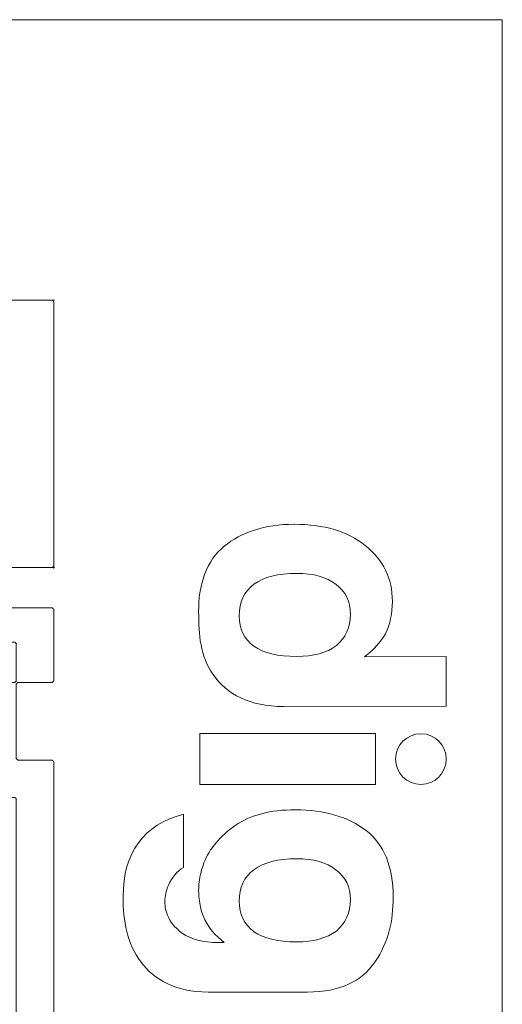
# Model space of a CAD drawing. Header units: millimetres. Extents: x 4 to 1188, y 1 to 840.
# Tile 48 of 123: x 414.37 to 415.8, y 273.61 to 276.54. Entities that reach past the tile are written whole.
import ezdxf

# ---------------------------------------------------------------- set-up
doc = ezdxf.new("R2010")
doc.units = ezdxf.units.MM
doc.layers.add('1', color=7, linetype='Continuous', true_color=0xffffff)

msp = doc.modelspace()

# ---------------------------------------------------------------- linework, layer by layer
at = {"layer": '1', "color": 154, "linetype": 'Continuous', "lineweight": 13}
for p, q in [((415.8046, 276.5413), (409.4713, 276.5413)), ((415.8046, 255.208), (415.8046, 276.5413)), ((415.1855, 275.0414), (415.1854, 275.0414)), ((415.1868, 275.0414), (415.1855, 275.0414)), ((415.066, 274.6789), (415.0662, 274.6787)), ((415.395, 274.6471), (415.412, 274.6616)), ((415.1928, 274.6484), (415.1931, 274.6484)), ((415.6379, 274.6484), (415.395, 274.6471)), ((415.6379, 274.5011), (415.6379, 274.6484)), ((415.1535, 274.4997), (415.1536, 274.4997)), ((415.1537, 274.4996), (415.6379, 274.5011)), ((414.9055, 274.4191), (414.9055, 274.268)), ((415.4273, 274.4191), (414.9055, 274.4191)), ((415.4273, 274.268), (415.4273, 274.4191)), ((414.9055, 274.268), (415.4273, 274.268)), ((414.8571, 274.0215), (414.8571, 274.1796)), ((414.8571, 274.1796), (414.8571, 274.1796)), ((415.1931, 274.047), (415.1928, 274.047)), ((415.48, 273.9322), (415.4801, 273.9334)), ((415.4801, 273.9317), (415.48, 273.9322)), ((414.9613, 273.8127), (414.9781, 273.7983)), ((415.0659, 273.8305), (415.0662, 273.8303)), ((414.9781, 273.7983), (414.9444, 273.7983)), ((415.1928, 273.8), (415.1931, 273.8)), ((414.9304, 273.6509), (415.225, 273.6509))]:
    msp.add_line(p, q, dxfattribs=at)
for points, knots in [([(413.7916, 275.7078), (413.8087, 275.7078), (413.8258, 275.7078), (413.8343, 275.7078), (413.8514, 275.7078), (413.8685, 275.7078), (413.8856, 275.7078), (413.8942, 275.7078), (413.9113, 275.7078), (413.9198, 275.7078), (413.9369, 275.7078), (413.954, 275.7078), (413.9711, 275.7078), (413.9882, 275.7078), (413.9967, 275.7078), (414.0138, 275.7078), (414.0309, 275.7078), (414.0395, 275.7078), (414.0565, 275.7078), (414.0736, 275.7078), (414.0907, 275.7078), (414.1078, 275.7078), (414.1164, 275.7078), (414.1335, 275.7078), (414.142, 275.7078), (414.1591, 275.7078), (414.1762, 275.7078), (414.1847, 275.7078), (414.2018, 275.7078), (414.2189, 275.7078), (414.2275, 275.7078), (414.2446, 275.7078), (414.2531, 275.7078), (414.2702, 275.7078), (414.2873, 275.7078), (414.2958, 275.7078), (414.3129, 275.7078), (414.3215, 275.7078), (414.3386, 275.7078), (414.3471, 275.7078), (414.3642, 275.7078), (414.3728, 275.7078), (414.3898, 275.7078), (414.4069, 275.7078), (414.4155, 275.7078), (414.4326, 275.7078), (414.4497, 275.7078), (414.4668, 275.7078), (413.7916, 275.7078)], [0, 0, 0.012658, 0.025316, 0.031646, 0.044304, 0.056962, 0.06962, 0.075949, 0.088608, 0.094937, 0.107595, 0.120253, 0.132911, 0.14557, 0.151899, 0.164557, 0.177215, 0.183544, 0.196202, 0.208861, 0.221519, 0.234177, 0.240506, 0.253164, 0.259494, 0.272152, 0.28481, 0.291139, 0.303798, 0.316456, 0.322785, 0.335443, 0.341772, 0.35443, 0.367088, 0.373418, 0.386076, 0.392405, 0.405063, 0.411392, 0.424051, 0.43038, 0.443038, 0.455696, 0.462025, 0.474684, 0.487342, 0.5, 1, 1]), ([(414.471, 275.7035), (414.471, 275.6864), (414.471, 275.6778), (414.471, 275.6608), (414.471, 275.6437), (414.471, 275.6266), (414.471, 275.6095), (414.471, 275.5924), (414.471, 275.5753), (414.471, 275.5582), (414.471, 275.5411), (414.471, 275.524), (414.471, 275.5069), (414.471, 275.4898), (414.471, 275.4813), (414.471, 275.4642), (414.471, 275.4556), (414.471, 275.4386), (414.471, 275.4215), (414.471, 275.4044), (414.471, 275.3958), (414.471, 275.3787), (414.471, 275.3616), (414.471, 275.3531), (414.471, 275.336), (414.471, 275.3189), (414.471, 275.3018), (414.471, 275.2847), (414.471, 275.2676), (414.471, 275.2591), (414.471, 275.242), (414.471, 275.2334), (414.471, 275.2164), (414.471, 275.2078), (414.471, 275.1907), (414.471, 275.1736), (414.471, 275.1565), (414.471, 275.148), (414.471, 275.1309), (414.471, 275.1223), (414.471, 275.1052), (414.471, 275.0882), (414.471, 275.0711), (414.471, 275.054), (414.471, 275.0369), (414.471, 275.0198), (414.471, 275.0112), (414.471, 274.9941), (414.471, 274.9771), (414.471, 274.96), (414.471, 274.9514), (414.471, 274.9343), (414.471, 274.9172), (414.471, 275.7035)], [0, 0, 0.01087, 0.016304, 0.027174, 0.038044, 0.048913, 0.059783, 0.070652, 0.081522, 0.092391, 0.103261, 0.114131, 0.125, 0.13587, 0.141305, 0.152174, 0.157609, 0.168478, 0.179348, 0.190218, 0.195652, 0.206522, 0.217391, 0.222826, 0.233696, 0.244565, 0.255435, 0.266304, 0.277174, 0.282609, 0.293478, 0.298913, 0.309783, 0.315217, 0.326087, 0.336957, 0.347826, 0.353261, 0.36413, 0.369565, 0.380435, 0.391304, 0.402174, 0.413043, 0.423913, 0.434783, 0.440217, 0.451087, 0.461957, 0.472826, 0.478261, 0.48913, 0.5, 1, 1]), ([(413.6976, 274.913), (413.6805, 274.913), (414.4668, 274.913), (414.4497, 274.913), (414.4326, 274.913), (414.4155, 274.913), (414.4069, 274.913), (414.3898, 274.913), (414.3728, 274.913), (414.3557, 274.913), (414.3386, 274.913), (414.3215, 274.913), (414.3129, 274.913), (414.2958, 274.913), (414.2873, 274.913), (414.2702, 274.913), (414.2531, 274.913), (414.236, 274.913), (414.2189, 274.913), (414.2018, 274.913), (414.1847, 274.913), (414.1676, 274.913), (414.1591, 274.913), (414.142, 274.913), (414.1249, 274.913), (414.1078, 274.913), (414.0907, 274.913), (414.0822, 274.913), (414.0651, 274.913), (414.0565, 274.913), (414.0395, 274.913), (414.0309, 274.913), (414.0138, 274.913), (414.0053, 274.913), (413.9882, 274.913), (413.9796, 274.913), (413.9625, 274.913), (413.9454, 274.913), (413.9369, 274.913), (413.9198, 274.913), (413.9027, 274.913), (413.8856, 274.913), (413.8771, 274.913), (413.86, 274.913), (413.8514, 274.913), (413.8343, 274.913), (413.8173, 274.913), (413.8002, 274.913), (413.7831, 274.913), (413.766, 274.913), (413.7489, 274.913), (413.7318, 274.913), (413.7232, 274.913), (413.7062, 274.913), (413.6976, 274.913), (413.6805, 274.913)], [0, 0, 0.005435, 0.505435, 0.516304, 0.527174, 0.538043, 0.543478, 0.554348, 0.565217, 0.576087, 0.586956, 0.597826, 0.603261, 0.61413, 0.619565, 0.630435, 0.641304, 0.652174, 0.663043, 0.673913, 0.684783, 0.695652, 0.701087, 0.711956, 0.722826, 0.733696, 0.744565, 0.75, 0.760869, 0.766304, 0.777174, 0.782609, 0.793478, 0.798913, 0.809783, 0.815217, 0.826087, 0.836957, 0.842391, 0.853261, 0.864131, 0.875, 0.880435, 0.891304, 0.896739, 0.907609, 0.918478, 0.929348, 0.940217, 0.951087, 0.961957, 0.972826, 0.978261, 0.98913, 0.994565, 1, 1]), ([(414.1377, 274.789), (414.1377, 274.7719), (414.1377, 274.7549), (414.1377, 274.7463), (414.1377, 274.7292), (414.1377, 274.7207), (414.1377, 274.7036), (414.1377, 274.695), (414.142, 274.6908), (414.1591, 274.6908), (414.1762, 274.6908), (414.1847, 274.6908), (414.2018, 274.6908), (414.2189, 274.6908), (414.236, 274.6908), (414.2446, 274.6908), (414.2617, 274.6908), (414.2787, 274.6908), (414.2958, 274.6908), (414.3129, 274.6908), (414.33, 274.6908), (414.3386, 274.6908), (414.3557, 274.6908), (414.3599, 274.6865), (414.3599, 274.6694), (414.3599, 274.6523), (414.3599, 274.6352), (414.3599, 274.6267), (414.3599, 274.6096), (414.3599, 274.601), (414.3599, 274.5839), (414.3599, 274.5754), (414.3557, 274.5711), (414.3386, 274.5711), (414.3215, 274.5711), (414.3044, 274.5711), (414.2873, 274.5711), (414.2702, 274.5711), (414.2531, 274.5711), (414.2488, 274.5668), (414.2488, 274.5583), (414.2488, 274.5412), (414.2488, 274.5241), (414.2488, 274.5156), (414.2488, 274.4985), (414.2488, 274.4814), (414.2488, 274.4643), (414.2488, 274.4557), (414.2488, 274.4386), (414.2488, 274.4301), (414.2488, 274.413), (414.2488, 274.3959), (414.2488, 274.3788), (414.2488, 274.3617), (414.2488, 274.3446), (414.2446, 274.3404), (414.2275, 274.3404), (414.2104, 274.3404), (414.1933, 274.3404), (414.1762, 274.3404), (414.1591, 274.3404), (414.142, 274.3404), (414.1377, 274.3361), (414.1377, 274.319), (414.1377, 274.3019), (414.1377, 274.2848), (414.1377, 274.2677), (414.1377, 274.2592), (414.1377, 274.2421), (414.1377, 274.2335), (414.142, 274.2293), (414.1591, 274.2293), (414.1762, 274.2293), (414.1933, 274.2293), (414.2104, 274.2293), (414.2189, 274.2293), (414.236, 274.2293), (414.2446, 274.2293), (414.2617, 274.2293), (414.2787, 274.2293), (414.2958, 274.2293), (414.3129, 274.2293), (414.33, 274.2293), (414.3386, 274.2293), (414.3557, 274.2293), (414.3599, 274.225), (414.3599, 274.2164), (414.3599, 274.1994), (414.3599, 274.1908), (414.3599, 274.1737), (414.3599, 274.1566), (414.3599, 274.1395), (414.3599, 274.1224), (414.3599, 274.1053), (414.3599, 274.0882), (414.3599, 274.0712), (414.3599, 274.0541), (414.3599, 274.037), (414.3599, 274.0199), (414.3599, 274.0113), (414.3599, 273.9942), (414.3599, 273.9771), (414.3599, 273.9601), (414.3599, 273.943), (414.3599, 273.9259), (414.3599, 273.9088), (414.3599, 273.8917), (414.3599, 273.8831), (414.3599, 273.866), (414.3599, 273.8575), (414.3599, 273.8404), (414.3599, 273.8319), (414.3599, 273.8148), (414.3599, 273.8062), (414.3599, 273.7891), (414.3599, 273.772), (414.3599, 273.7549), (414.3599, 273.7379), (414.3599, 273.7208), (414.3599, 273.7037), (414.3599, 273.6866), (414.3599, 273.6695), (414.3599, 273.6524), (414.3599, 273.6438), (414.3599, 273.6268), (414.3599, 273.6097), (414.3599, 273.5926), (414.3599, 273.5755), (414.3599, 273.5669), (414.3599, 273.5498), (414.3642, 273.5456), (414.3728, 273.5456), (414.3898, 273.5456), (414.4069, 273.5456), (414.4155, 273.5456), (414.4326, 273.5456), (414.4497, 273.5456), (414.4668, 273.5456), (414.471, 273.5498), (414.471, 273.5669), (414.471, 273.5755), (414.471, 273.5926), (414.471, 273.6011), (414.471, 273.6182), (414.471, 273.6268), (414.471, 273.6438), (414.471, 273.6609), (414.471, 273.678), (414.471, 273.6951), (414.471, 273.7037), (414.471, 273.7208), (414.471, 273.7379), (414.471, 273.7549), (414.471, 273.7635), (414.471, 273.7806), (414.471, 273.7977), (414.471, 273.8148), (414.471, 273.8319), (414.471, 273.8404), (414.471, 273.8575), (414.471, 273.866), (414.471, 273.8831), (414.471, 273.8917), (414.471, 273.9088), (414.471, 273.9173), (414.471, 273.9344), (414.471, 273.9515), (414.471, 273.9686), (414.471, 273.9771), (414.471, 273.9942), (414.471, 274.0113), (414.471, 274.0284), (414.471, 274.0455), (414.471, 274.0626), (414.471, 274.0712), (414.471, 274.0882), (414.471, 274.1053), (414.471, 274.1139), (414.471, 274.131), (414.471, 274.1395), (414.471, 274.1566), (414.471, 274.1737), (414.471, 274.1908), (414.471, 274.2079), (414.471, 274.225), (414.471, 274.2421), (414.471, 274.2592), (414.471, 274.2763), (414.471, 274.2934), (414.471, 274.3105), (414.471, 274.3275), (414.471, 274.3361), (414.4668, 274.3404), (414.4582, 274.3404), (414.4411, 274.3404), (414.4326, 274.3404), (414.4155, 274.3404), (414.3984, 274.3404), (414.3813, 274.3404), (414.3642, 274.3404), (414.3599, 274.3446), (414.3599, 274.3532), (414.3599, 274.3703), (414.3599, 274.3874), (414.3599, 274.4045), (414.3599, 274.4216), (414.3599, 274.4386), (414.3599, 274.4557), (414.3599, 274.4728), (414.3599, 274.4814), (414.3599, 274.4985), (414.3599, 274.5156), (414.3599, 274.5327), (414.3599, 274.5497), (414.3599, 274.5668), (414.3642, 274.5711), (414.3728, 274.5711), (414.3898, 274.5711), (414.4069, 274.5711), (414.4155, 274.5711), (414.4326, 274.5711), (414.4497, 274.5711), (414.4668, 274.5711), (414.471, 274.5754), (414.471, 274.5839), (414.471, 274.601), (414.471, 274.6181), (414.471, 274.6267), (414.471, 274.6438), (414.471, 274.6523), (414.471, 274.6694), (414.471, 274.6779), (414.471, 274.695), (414.471, 274.7121), (414.471, 274.7207), (414.471, 274.7378), (414.471, 274.7549), (414.471, 274.7719), (414.471, 274.789), (414.4668, 274.7933), (414.4497, 274.7933), (414.4326, 274.7933), (414.4155, 274.7933), (414.4069, 274.7933), (414.3898, 274.7933), (414.3728, 274.7933), (414.3557, 274.7933), (414.3386, 274.7933), (414.3215, 274.7933), (414.3044, 274.7933), (414.2873, 274.7933), (414.2702, 274.7933), (414.2531, 274.7933), (414.236, 274.7933), (414.2189, 274.7933), (414.2018, 274.7933), (414.1847, 274.7933), (414.1676, 274.7933), (414.1506, 274.7933), (414.142, 274.7933), (414.1377, 274.789)], [0, 0, 0.004511, 0.009023, 0.011279, 0.01579, 0.018046, 0.022557, 0.024813, 0.026408, 0.03092, 0.035431, 0.037687, 0.042198, 0.04671, 0.051221, 0.053477, 0.057989, 0.0625, 0.067012, 0.071523, 0.076034, 0.07829, 0.082802, 0.084397, 0.088908, 0.09342, 0.097931, 0.100187, 0.104698, 0.106954, 0.111466, 0.113721, 0.115316, 0.119828, 0.124339, 0.128851, 0.133362, 0.137874, 0.142385, 0.14398, 0.146236, 0.150748, 0.155259, 0.157515, 0.162026, 0.166538, 0.171049, 0.173305, 0.177816, 0.180072, 0.184584, 0.189095, 0.193607, 0.198118, 0.20263, 0.204224, 0.208736, 0.213248, 0.217759, 0.22227, 0.226782, 0.231293, 0.232888, 0.2374, 0.241911, 0.246423, 0.250934, 0.25319, 0.257702, 0.259957, 0.261552, 0.266064, 0.270575, 0.275087, 0.279598, 0.281854, 0.286365, 0.288621, 0.293133, 0.297644, 0.302156, 0.306667, 0.311179, 0.313434, 0.317946, 0.319541, 0.321797, 0.326308, 0.328564, 0.333075, 0.337587, 0.342098, 0.34661, 0.351121, 0.355633, 0.360144, 0.364656, 0.369167, 0.373679, 0.375934, 0.380446, 0.384957, 0.389469, 0.39398, 0.398492, 0.403003, 0.407515, 0.40977, 0.414282, 0.416538, 0.421049, 0.423305, 0.427816, 0.430072, 0.434584, 0.439095, 0.443607, 0.448118, 0.45263, 0.457141, 0.461652, 0.466164, 0.470675, 0.472931, 0.477443, 0.481954, 0.486466, 0.490977, 0.493233, 0.497744, 0.499339, 0.501595, 0.506106, 0.510618, 0.512874, 0.517385, 0.521897, 0.526408, 0.528003, 0.532515, 0.53477, 0.539282, 0.541538, 0.546049, 0.548305, 0.552816, 0.557328, 0.561839, 0.566351, 0.568607, 0.573118, 0.577629, 0.582141, 0.584397, 0.588908, 0.59342, 0.597931, 0.602443, 0.604698, 0.60921, 0.611466, 0.615977, 0.618233, 0.622744, 0.625, 0.629512, 0.634023, 0.638534, 0.64079, 0.645302, 0.649813, 0.654325, 0.658836, 0.663348, 0.665603, 0.670115, 0.674626, 0.676882, 0.681394, 0.683649, 0.688161, 0.692672, 0.697184, 0.701695, 0.706207, 0.710718, 0.71523, 0.719741, 0.724253, 0.728764, 0.733276, 0.735531, 0.737126, 0.739382, 0.743894, 0.746149, 0.750661, 0.755172, 0.759684, 0.764195, 0.76579, 0.768046, 0.772557, 0.777069, 0.78158, 0.786092, 0.790603, 0.795115, 0.799626, 0.801882, 0.806393, 0.810905, 0.815416, 0.819928, 0.824439, 0.826034, 0.82829, 0.832802, 0.837313, 0.839569, 0.84408, 0.848592, 0.853103, 0.854698, 0.856954, 0.861466, 0.865977, 0.868233, 0.872744, 0.875, 0.879511, 0.881767, 0.886279, 0.89079, 0.893046, 0.897557, 0.902069, 0.90658, 0.911092, 0.912687, 0.917198, 0.92171, 0.926221, 0.928477, 0.932989, 0.9375, 0.942011, 0.946523, 0.951034, 0.955546, 0.960057, 0.964569, 0.96908, 0.973592, 0.978103, 0.982615, 0.987126, 0.991638, 0.996149, 0.998405, 1, 1])]:
    msp.add_open_spline(points, degree=1, knots=knots, dxfattribs=at)
for points, degree in [([(414.471, 275.7035), (414.4668, 275.7078)], 1), ([(415.1854, 275.0414), (415.0974, 275.0412), (415.0289, 275.0178), (414.9779, 274.976)], 3), ([(415.3968, 274.9785), (415.3441, 275.0205), (415.2741, 275.0413), (415.1868, 275.0414)], 3), ([(414.9779, 274.976), (414.9515, 274.9544), (414.9346, 274.9307), (414.9197, 274.8919)], 3), ([(415.4779, 274.8123), (415.4778, 274.88), (415.4507, 274.9354), (415.3968, 274.9785)], 3), ([(414.471, 274.9172), (414.4668, 274.913)], 1), ([(414.9197, 274.8919), (414.9059, 274.8565), (414.9019, 274.819), (414.9019, 274.7814)], 3), ([(415.1928, 274.8954), (415.1375, 274.8954), (415.0953, 274.8846), (415.0662, 274.8629)], 3), ([(415.1934, 274.8954), (415.1928, 274.8954), (415.1928, 274.8954), (415.1928, 274.8954)], 3), ([(415.1937, 274.8954), (415.1935, 274.8954), (415.1934, 274.8954), (415.1934, 274.8954)], 3), ([(415.3094, 274.863), (415.2819, 274.8845), (415.2433, 274.8953), (415.1937, 274.8954)], 3), ([(415.0662, 274.8629), (415.0371, 274.8413), (415.0225, 274.8101), (415.0226, 274.7698)], 3), ([(415.3531, 274.774), (415.3532, 274.8116), (415.3385, 274.8413), (415.3094, 274.863)], 3), ([(415.4569, 274.716), (415.471, 274.7439), (415.4779, 274.7756), (415.4779, 274.8123)], 3), ([(414.9019, 274.7814), (414.9019, 274.7121), (414.9062, 274.6513), (414.9449, 274.5945)], 3), ([(415.3112, 274.6806), (415.3392, 274.704), (415.3531, 274.7351), (415.3531, 274.774)], 3), ([(415.0226, 274.7698), (415.0226, 274.7696), (415.0226, 274.7696), (415.0226, 274.7695)], 3), ([(415.0226, 274.7695), (415.0226, 274.7307), (415.0372, 274.7002), (415.066, 274.6789)], 3), ([(415.412, 274.6616), (415.4297, 274.6767), (415.4448, 274.695), (415.4569, 274.716)], 3), ([(415.0662, 274.6787), (415.0953, 274.6586), (415.1375, 274.6485), (415.1928, 274.6484)], 3), ([(415.1931, 274.6484), (415.2429, 274.6484), (415.2824, 274.6592), (415.3112, 274.6806)], 3), ([(414.9449, 274.5945), (414.9853, 274.5355), (415.0549, 274.4999), (415.153, 274.4997)], 3), ([(415.153, 274.4997), (415.153, 274.4997), (415.1531, 274.4997), (415.1535, 274.4997)], 3), ([(415.1536, 274.4997), (415.1536, 274.4997), (415.1537, 274.4997), (415.1537, 274.4996)], 3), ([(415.5627, 274.4187), (415.521, 274.4187), (415.4873, 274.385), (415.4873, 274.3434)], 3), ([(415.638, 274.3434), (415.638, 274.385), (415.6043, 274.4187), (415.5627, 274.4187)], 3), ([(415.4873, 274.3434), (415.4873, 274.3018), (415.521, 274.268), (415.5627, 274.268)], 3), ([(415.5627, 274.268), (415.6043, 274.268), (415.638, 274.3018), (415.638, 274.3434)], 3), ([(415.1895, 274.1927), (415.1156, 274.1927), (415.056, 274.1771), (415.0108, 274.146)], 3), ([(415.3996, 274.1308), (415.3459, 274.172), (415.2759, 274.1926), (415.1895, 274.1927)], 3), ([(414.8571, 274.1796), (414.7379, 274.1481), (414.6779, 274.0662), (414.6773, 273.9346)], 3), ([(415.0108, 274.146), (414.9655, 274.115), (414.9345, 274.0778), (414.9177, 274.0345)], 3), ([(415.4801, 273.9334), (415.4799, 274.024), (415.4531, 274.0899), (415.3996, 274.1308)], 3), ([(415.1928, 274.047), (415.1375, 274.047), (415.0953, 274.0362), (415.0662, 274.0145)], 3), ([(415.1932, 274.047), (415.1932, 274.047), (415.1931, 274.047), (415.1931, 274.047)], 3), ([(415.1934, 274.047), (415.1933, 274.047), (415.1933, 274.047), (415.1932, 274.047)], 3), ([(415.3094, 274.0146), (415.2818, 274.0362), (415.2431, 274.047), (415.1934, 274.047)], 3), ([(414.8121, 273.9684), (414.8226, 273.9922), (414.8377, 274.0099), (414.8571, 274.0215)], 3), ([(414.9177, 274.0345), (414.9072, 274.0071), (414.9019, 273.9796), (414.9019, 273.9519)], 3), ([(415.0662, 274.0145), (415.0371, 273.9929), (415.0225, 273.9617), (415.0226, 273.9214)], 3), ([(415.3531, 273.9256), (415.3532, 273.9632), (415.3385, 273.9929), (415.3094, 274.0146)], 3), ([(414.8015, 273.9196), (414.8015, 273.9359), (414.8051, 273.9521), (414.8121, 273.9684)], 3), ([(414.6773, 273.9346), (414.6774, 273.9339), (414.6774, 273.9333), (414.6773, 273.9326)], 3), ([(414.6773, 273.9326), (414.6773, 273.8633), (414.6888, 273.7948), (414.7306, 273.7398)], 3), ([(414.9019, 273.9519), (414.9019, 273.9358), (414.9037, 273.9196), (414.9073, 273.9034)], 3), ([(415.3112, 273.8323), (415.3392, 273.8556), (415.3531, 273.8867), (415.3531, 273.9256)], 3), ([(415.4257, 273.7398), (415.4675, 273.801), (415.48, 273.8628), (415.4801, 273.9317)], 3), ([(414.8038, 273.8969), (414.8023, 273.9044), (414.8015, 273.912), (414.8015, 273.9196)], 3), ([(414.8446, 273.8319), (414.8223, 273.8514), (414.8087, 273.8731), (414.8038, 273.8969)], 3), ([(414.9073, 273.9034), (414.9153, 273.8671), (414.9334, 273.8369), (414.9613, 273.8127)], 3), ([(415.0226, 273.9214), (415.0226, 273.9213), (415.0226, 273.9212), (415.0226, 273.9211)], 3), ([(415.0226, 273.9211), (415.0226, 273.8823), (415.0372, 273.8519), (415.0659, 273.8305)], 3), ([(414.9444, 273.7983), (414.9001, 273.8013), (414.8668, 273.8125), (414.8446, 273.8319)], 3), ([(415.0662, 273.8303), (415.0953, 273.8102), (415.1375, 273.8001), (415.1928, 273.8)], 3), ([(415.1931, 273.8), (415.2429, 273.8), (415.2824, 273.8108), (415.3112, 273.8323)], 3), ([(414.7306, 273.7398), (414.7699, 273.6882), (414.8326, 273.6511), (414.9298, 273.6509)], 3), ([(415.2258, 273.651), (415.3229, 273.6511), (415.3868, 273.6826), (415.4257, 273.7398)], 3), ([(414.9298, 273.6509), (414.9298, 273.6509), (414.9298, 273.651), (414.9304, 273.6509)], 3), ([(415.225, 273.6509), (415.2252, 273.6509), (415.2258, 273.651)], 2)]:
    msp.add_open_spline(points, degree=degree, dxfattribs=at)

doc.saveas('drawing.dxf')
